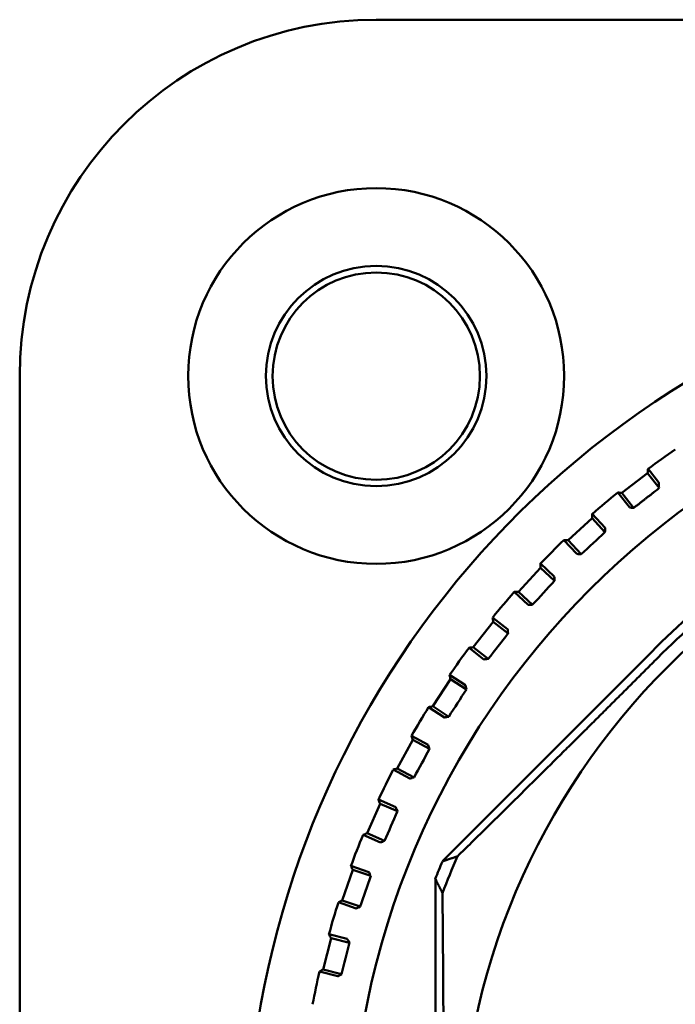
# Model space of a CAD drawing. Header units: millimetres. Extents: x 0 to 1891, y -60 to 594.
# Tile 18 of 118: x 148 to 158, y 348 to 364. Entities that reach past the tile are written whole.
import ezdxf

# ---------------------------------------------------------------- set-up
doc = ezdxf.new("R2010")
doc.units = ezdxf.units.MM
doc.layers.add('Sichtbar (ISO)', color=7, linetype='Continuous', lineweight=50)

msp = doc.modelspace()

# ---------------------------------------------------------------- linework, layer by layer
at = {"layer": 'Sichtbar (ISO)'}
for p, q in [((153.024, 363.62), (161.438, 363.62)), ((147.524, 358.12), (147.524, 333.72)), ((157.212, 356.622), (156.817, 356.315)), ((157.388, 356.396), (157.212, 356.622)), ((157.22, 356.687), (157.38, 356.482)), ((156.931, 356.093), (156.751, 356.323)), ((156.997, 356.083), (156.817, 356.315)), ((157.388, 356.396), (157.37, 356.375)), ((156.358, 355.99), (156.556, 355.775)), ((156.97, 356.087), (156.997, 356.083)), ((156.355, 355.924), (155.987, 355.585)), ((156.554, 355.708), (156.355, 355.924)), ((156.554, 355.708), (156.555, 355.735)), ((156.119, 355.373), (155.921, 355.588)), ((156.186, 355.369), (155.987, 355.585)), ((156.159, 355.37), (156.186, 355.369)), ((155.557, 355.223), (155.771, 355.025)), ((155.559, 355.157), (155.221, 354.789)), ((155.775, 354.958), (155.559, 355.157)), ((155.775, 354.958), (155.774, 354.986)), ((155.37, 354.589), (155.155, 354.786)), ((155.437, 354.59), (155.221, 354.789)), ((155.409, 354.59), (155.437, 354.59)), ((154.83, 354.327), (154.523, 353.933)), ((154.821, 354.393), (155.052, 354.214)), ((155.061, 354.147), (154.83, 354.327)), ((155.061, 354.147), (155.058, 354.174)), ((157.27, 353.859), (154.046, 350.628)), ((154.687, 353.745), (154.457, 353.925)), ((154.754, 353.753), (154.523, 353.933)), ((154.727, 353.749), (154.754, 353.753)), ((154.171, 353.44), (153.897, 353.022)), ((154.157, 353.505), (154.402, 353.345)), ((154.417, 353.28), (154.171, 353.44)), ((154.417, 353.28), (154.411, 353.307)), ((154.077, 352.849), (153.833, 353.008)), ((154.143, 352.861), (153.897, 353.022)), ((154.116, 352.856), (154.143, 352.861)), ((153.588, 352.502), (153.35, 352.062)), ((153.569, 352.565), (153.826, 352.426)), ((153.846, 352.362), (153.588, 352.502)), ((153.846, 352.362), (153.838, 352.388)), ((153.543, 351.904), (153.286, 352.043)), ((153.608, 351.922), (153.35, 352.062)), ((153.581, 351.915), (153.608, 351.922)), ((153.06, 351.58), (153.327, 351.463)), ((153.084, 351.518), (152.883, 351.061)), ((153.353, 351.401), (153.084, 351.518)), ((153.353, 351.401), (153.342, 351.426)), ((153.089, 350.919), (152.821, 351.037)), ((153.152, 350.943), (152.883, 351.061)), ((153.126, 350.933), (153.152, 350.943)), ((152.634, 350.556), (152.91, 350.461)), ((152.663, 350.497), (152.501, 350.024)), ((152.941, 350.402), (152.663, 350.497)), ((152.941, 350.402), (152.928, 350.426)), ((153.937, 350.36), (153.937, 341.481)), ((152.717, 349.9), (152.441, 349.995)), ((152.778, 349.929), (152.501, 350.024)), ((152.754, 349.917), (152.778, 349.929)), ((152.328, 349.444), (152.205, 348.959)), ((152.294, 349.501), (152.577, 349.429)), ((152.613, 349.372), (152.328, 349.444)), ((152.613, 349.372), (152.598, 349.395)), ((152.432, 348.854), (152.149, 348.925)), ((152.49, 348.887), (152.205, 348.959)), ((152.466, 348.873), (152.49, 348.887))]:
    msp.add_line(p, q, dxfattribs=at)
for centre, radius in [((153.024, 358.12), 2.9), ((153.024, 358.12), 1.7), ((153.026, 358.118), 1.6), ((165.224, 345.92), 12.592), ((165.224, 345.92), 10.9)]:
    msp.add_circle(centre, radius, dxfattribs=at)
for centre, radius, start, end in [((153.024, 358.12), 5.5, 90, 180), ((153.026, 358.118), 1.6, 0.0009, 179.9991), ((165.224, 345.92), 14.2, 117.6795, 62.3205), ((165.224, 345.92), 13.416, 124.4253, 126.6274), ((165.224, 345.92), 13.416, 129.1621, 131.3642), ((165.224, 345.92), 13.416, 133.899, 136.101), ((165.224, 345.92), 13.416, 138.6358, 140.8379), ((165.224, 345.92), 13.416, 143.3726, 145.5747), ((165.224, 345.92), 13.416, 148.1095, 150.3116), ((165.224, 345.92), 13.416, 152.8463, 155.0484), ((165.224, 345.92), 13.416, 157.5832, 159.7853), ((165.224, 345.92), 11.946, 156.3857, 159.3393), ((165.224, 345.92), 12.129, 157.1631, 158.5288), ((165.224, 345.92), 13.416, 162.32, 164.5221), ((165.224, 345.92), 13.416, 167.0569, 169.2589)]:
    msp.add_arc(centre, radius, start, end, dxfattribs=at)
for centre, major_axis, ratio, start_param, end_param in [((157.289, 356.313), (0.0831, 0.064), 0.023328, 4.939687, 5.945852), ((157.302, 356.322), (0.068, 0.0529), 0.017452, 6.005779, 6.196247), ((156.218, 355.703), (9.45, 8.7), 0.017458, 4.692925, 4.731853), ((155.441, 354.926), (8.7, 9.45), 0.017458, 4.692925, 4.731853), ((154.731, 354.088), (7.89, 10.137), 0.017458, 4.692925, 4.731853), ((154.092, 353.193), (7.026, 10.754), 0.017458, 4.692925, 4.731853), ((153.53, 352.249), (6.114, 11.297), 0.017458, 4.692925, 4.731853), ((153.047, 351.262), (5.16, 11.763), 0.017458, 4.692925, 4.731853), ((152.647, 350.238), (4.171, 12.149), 0.017458, 4.692925, 4.731853), ((152.334, 349.185), (3.153, 12.452), 0.017458, 4.692925, 4.731853)]:
    msp.add_ellipse(centre, major_axis=major_axis, ratio=ratio, start_param=start_param, end_param=end_param, dxfattribs=at)
for points, knots in [([(173.178, 353.859), (172.365, 354.673), (171.47, 355.39), (169.38, 356.623), (168.185, 357.093), (166.352, 357.428), (165.764, 357.483), (164.588, 357.476), (164.001, 357.416), (162.241, 357.076), (161.113, 356.635), (159.041, 355.439), (158.111, 354.701), (157.27, 353.859)], [0.000001, 0.000001, 0.000001, 0.000001, 0.345055, 0.345055, 0.730328, 0.730328, 0.907196, 0.907196, 1.083674, 1.083674, 1.445653, 1.445653, 1.801204, 1.801204, 1.801204, 1.801204]), ([(173.084, 353.765), (172.291, 354.56), (171.38, 355.234), (170.053, 355.934), (169.713, 356.092), (168.046, 356.766), (166.634, 357.041), (163.789, 357.038), (162.377, 356.759), (160.714, 356.082), (160.376, 355.924), (159.058, 355.226), (158.153, 354.556), (157.364, 353.765)], [0.000001, 0.000001, 0.000001, 0.000001, 0.336889, 0.336889, 0.448865, 0.448865, 0.874126, 0.874126, 1.299358, 1.299358, 1.410685, 1.410685, 1.745596, 1.745596, 1.745596, 1.745596]), ([(157.388, 356.396), (157.387, 356.419), (157.386, 356.44), (157.384, 356.466), (157.383, 356.474), (157.381, 356.48), (157.38, 356.481), (157.38, 356.482)], [-0.1731541, -0.1731541, -0.1731541, -0.1731541, -0.0976685, -0.0976685, -0.0488343, -0.0488343, -0.0352948, -0.0352948, -0.0352948, -0.0352948]), ([(156.931, 356.093), (156.931, 356.092), (156.934, 356.092), (156.944, 356.09), (156.954, 356.089), (156.966, 356.087), (156.968, 356.087), (156.97, 356.087)], [-0.071182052, -0.071182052, -0.071182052, -0.071182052, -0.068033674, -0.068033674, -0.064108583, -0.064108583, -0.063368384, -0.063368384, -0.063368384, -0.063368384]), ([(156.555, 355.735), (156.555, 355.737), (156.555, 355.739), (156.555, 355.751), (156.556, 355.761), (156.556, 355.772), (156.556, 355.775), (156.556, 355.775)], [-0.007986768, -0.007986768, -0.007986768, -0.007986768, -0.00724657, -0.00724657, -0.003321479, -0.003321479, -0.000173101, -0.000173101, -0.000173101, -0.000173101]), ([(156.119, 355.373), (156.119, 355.373), (156.122, 355.373), (156.133, 355.372), (156.143, 355.371), (156.155, 355.371), (156.157, 355.371), (156.159, 355.37)], [-0.071182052, -0.071182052, -0.071182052, -0.071182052, -0.068033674, -0.068033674, -0.064108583, -0.064108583, -0.063368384, -0.063368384, -0.063368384, -0.063368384]), ([(155.774, 354.986), (155.774, 354.988), (155.774, 354.99), (155.773, 355.002), (155.773, 355.012), (155.772, 355.022), (155.772, 355.025), (155.771, 355.025)], [-0.007986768, -0.007986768, -0.007986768, -0.007986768, -0.00724657, -0.00724657, -0.003321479, -0.003321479, -0.000173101, -0.000173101, -0.000173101, -0.000173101]), ([(155.37, 354.589), (155.37, 354.589), (155.373, 354.589), (155.383, 354.589), (155.393, 354.589), (155.405, 354.589), (155.407, 354.59), (155.409, 354.59)], [-0.071182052, -0.071182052, -0.071182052, -0.071182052, -0.068033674, -0.068033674, -0.064108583, -0.064108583, -0.063368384, -0.063368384, -0.063368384, -0.063368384]), ([(155.058, 354.174), (155.057, 354.176), (155.057, 354.178), (155.055, 354.19), (155.054, 354.2), (155.053, 354.21), (155.052, 354.213), (155.052, 354.214)], [-0.007986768, -0.007986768, -0.007986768, -0.007986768, -0.00724657, -0.00724657, -0.003321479, -0.003321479, -0.000173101, -0.000173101, -0.000173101, -0.000173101]), ([(154.687, 353.745), (154.688, 353.745), (154.691, 353.746), (154.701, 353.747), (154.711, 353.748), (154.723, 353.749), (154.725, 353.749), (154.727, 353.749)], [-0.071182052, -0.071182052, -0.071182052, -0.071182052, -0.068033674, -0.068033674, -0.064108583, -0.064108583, -0.063368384, -0.063368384, -0.063368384, -0.063368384]), ([(154.411, 353.307), (154.41, 353.309), (154.41, 353.311), (154.407, 353.322), (154.405, 353.332), (154.403, 353.342), (154.402, 353.345), (154.402, 353.345)], [-0.007986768, -0.007986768, -0.007986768, -0.007986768, -0.00724657, -0.00724657, -0.003321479, -0.003321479, -0.000173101, -0.000173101, -0.000173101, -0.000173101]), ([(154.077, 352.849), (154.077, 352.848), (154.08, 352.849), (154.091, 352.851), (154.1, 352.853), (154.112, 352.855), (154.114, 352.855), (154.116, 352.856)], [-0.071182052, -0.071182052, -0.071182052, -0.071182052, -0.068033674, -0.068033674, -0.064108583, -0.064108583, -0.063368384, -0.063368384, -0.063368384, -0.063368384]), ([(153.838, 352.388), (153.837, 352.39), (153.836, 352.392), (153.833, 352.404), (153.83, 352.413), (153.827, 352.423), (153.826, 352.426), (153.826, 352.426)], [-0.007986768, -0.007986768, -0.007986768, -0.007986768, -0.00724657, -0.00724657, -0.003321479, -0.003321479, -0.000173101, -0.000173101, -0.000173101, -0.000173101]), ([(153.543, 351.904), (153.543, 351.904), (153.546, 351.905), (153.556, 351.908), (153.566, 351.91), (153.578, 351.914), (153.579, 351.914), (153.581, 351.915)], [-0.071182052, -0.071182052, -0.071182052, -0.071182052, -0.068033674, -0.068033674, -0.064108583, -0.064108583, -0.063368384, -0.063368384, -0.063368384, -0.063368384]), ([(153.342, 351.426), (153.342, 351.428), (153.341, 351.43), (153.336, 351.441), (153.333, 351.45), (153.329, 351.46), (153.327, 351.463), (153.327, 351.463)], [-0.007986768, -0.007986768, -0.007986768, -0.007986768, -0.00724657, -0.00724657, -0.003321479, -0.003321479, -0.000173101, -0.000173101, -0.000173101, -0.000173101]), ([(153.089, 350.919), (153.089, 350.919), (153.092, 350.92), (153.102, 350.924), (153.111, 350.927), (153.122, 350.932), (153.124, 350.932), (153.126, 350.933)], [-0.071182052, -0.071182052, -0.071182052, -0.071182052, -0.068033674, -0.068033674, -0.064108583, -0.064108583, -0.063368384, -0.063368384, -0.063368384, -0.063368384]), ([(152.928, 350.426), (152.927, 350.428), (152.927, 350.43), (152.921, 350.44), (152.917, 350.449), (152.912, 350.459), (152.91, 350.461), (152.91, 350.461)], [-0.007986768, -0.007986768, -0.007986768, -0.007986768, -0.00724657, -0.00724657, -0.003321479, -0.003321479, -0.000173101, -0.000173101, -0.000173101, -0.000173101]), ([(152.717, 349.9), (152.718, 349.9), (152.721, 349.901), (152.73, 349.906), (152.739, 349.91), (152.75, 349.915), (152.752, 349.916), (152.754, 349.917)], [-0.071182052, -0.071182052, -0.071182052, -0.071182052, -0.068033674, -0.068033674, -0.064108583, -0.064108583, -0.063368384, -0.063368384, -0.063368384, -0.063368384]), ([(152.598, 349.395), (152.597, 349.397), (152.596, 349.399), (152.59, 349.409), (152.585, 349.418), (152.579, 349.426), (152.577, 349.429), (152.577, 349.429)], [-0.007986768, -0.007986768, -0.007986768, -0.007986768, -0.00724657, -0.00724657, -0.003321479, -0.003321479, -0.000173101, -0.000173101, -0.000173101, -0.000173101]), ([(152.432, 348.854), (152.432, 348.854), (152.434, 348.855), (152.443, 348.86), (152.452, 348.865), (152.463, 348.871), (152.464, 348.872), (152.466, 348.873)], [-0.071182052, -0.071182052, -0.071182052, -0.071182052, -0.068033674, -0.068033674, -0.064108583, -0.064108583, -0.063368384, -0.063368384, -0.063368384, -0.063368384])]:
    msp.add_open_spline(points, degree=3, knots=knots, dxfattribs=at)
for points in [[(157.639, 356.987), (157.639, 356.987), (157.639, 356.987), (157.639, 356.987)], [(157.22, 356.687), (157.217, 356.666), (157.214, 356.644), (157.212, 356.622)], [(157.22, 356.687), (157.22, 356.687), (157.22, 356.687), (157.22, 356.687)], [(156.751, 356.323), (156.751, 356.323), (156.751, 356.323), (156.751, 356.323)], [(156.817, 356.315), (156.795, 356.317), (156.773, 356.32), (156.751, 356.323)], [(156.358, 355.99), (156.357, 355.968), (156.356, 355.946), (156.355, 355.924)], [(156.358, 355.99), (156.358, 355.99), (156.358, 355.99), (156.358, 355.99)], [(155.921, 355.588), (155.921, 355.588), (155.921, 355.588), (155.921, 355.588)], [(155.987, 355.585), (155.965, 355.586), (155.943, 355.587), (155.921, 355.588)], [(155.557, 355.223), (155.557, 355.223), (155.557, 355.223), (155.557, 355.223)], [(155.557, 355.223), (155.558, 355.201), (155.558, 355.179), (155.559, 355.157)], [(155.221, 354.789), (155.199, 354.788), (155.177, 354.787), (155.155, 354.786)], [(155.155, 354.786), (155.155, 354.786), (155.155, 354.786), (155.155, 354.786)], [(154.821, 354.393), (154.821, 354.393), (154.821, 354.393), (154.821, 354.393)], [(154.821, 354.393), (154.824, 354.371), (154.827, 354.349), (154.83, 354.327)], [(154.523, 353.933), (154.501, 353.93), (154.479, 353.927), (154.457, 353.925)], [(154.457, 353.925), (154.457, 353.925), (154.457, 353.925), (154.457, 353.925)], [(154.157, 353.505), (154.157, 353.505), (154.157, 353.505), (154.157, 353.505)], [(154.157, 353.505), (154.162, 353.483), (154.166, 353.462), (154.171, 353.44)], [(153.897, 353.022), (153.876, 353.017), (153.854, 353.013), (153.833, 353.008)], [(153.833, 353.008), (153.833, 353.008), (153.833, 353.008), (153.833, 353.008)], [(153.569, 352.565), (153.569, 352.565), (153.569, 352.565), (153.569, 352.565)], [(153.569, 352.565), (153.575, 352.544), (153.581, 352.523), (153.588, 352.502)], [(153.35, 352.062), (153.329, 352.056), (153.307, 352.05), (153.286, 352.043)], [(153.286, 352.043), (153.286, 352.043), (153.286, 352.043), (153.286, 352.043)], [(153.06, 351.58), (153.06, 351.58), (153.06, 351.58), (153.06, 351.58)], [(153.06, 351.58), (153.068, 351.56), (153.076, 351.539), (153.084, 351.518)], [(152.883, 351.061), (152.863, 351.053), (152.842, 351.045), (152.821, 351.037)], [(152.821, 351.037), (152.821, 351.037), (152.821, 351.037), (152.821, 351.037)], [(152.634, 350.556), (152.634, 350.556), (152.634, 350.556), (152.634, 350.556)], [(152.634, 350.556), (152.644, 350.536), (152.653, 350.517), (152.663, 350.497)], [(152.501, 350.024), (152.481, 350.014), (152.461, 350.005), (152.441, 349.995)], [(152.441, 349.995), (152.441, 349.995), (152.441, 349.995), (152.441, 349.995)], [(152.294, 349.501), (152.294, 349.501), (152.294, 349.501), (152.294, 349.501)], [(152.294, 349.501), (152.305, 349.482), (152.317, 349.463), (152.328, 349.444)], [(152.148, 348.925), (152.148, 348.925), (152.149, 348.925), (152.149, 348.925)], [(152.205, 348.959), (152.186, 348.948), (152.167, 348.937), (152.149, 348.925)], [(152.043, 348.421), (152.043, 348.421), (152.043, 348.421), (152.043, 348.421)]]:
    msp.add_open_spline(points, degree=3, dxfattribs=at)
for points, weights in [([(156.997, 356.083), (157.153, 356.204), (157.309, 356.326)], [1.69312184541, 1.69337500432, 1.69322830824]), ([(157.364, 353.765), (155.886, 352.285), (154.279, 350.705)], [1.27927488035, 1.27927488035, 1.2314661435]), ([(154.046, 350.628), (154.164, 350.667), (154.279, 350.705)], [1.00009121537, 1.00025746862, 1.00015185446]), ([(154.047, 350.135), (153.993, 350.246), (153.937, 350.36)], [1.00015667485, 1.0002702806, 1.00009573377]), ([(154.047, 350.135), (154.087, 345.92), (154.047, 341.705)], [1.23096562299, 1.32029098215, 1.23096562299])]:
    msp.add_rational_spline(points, weights, degree=2, dxfattribs=at)

doc.saveas('drawing.dxf')
